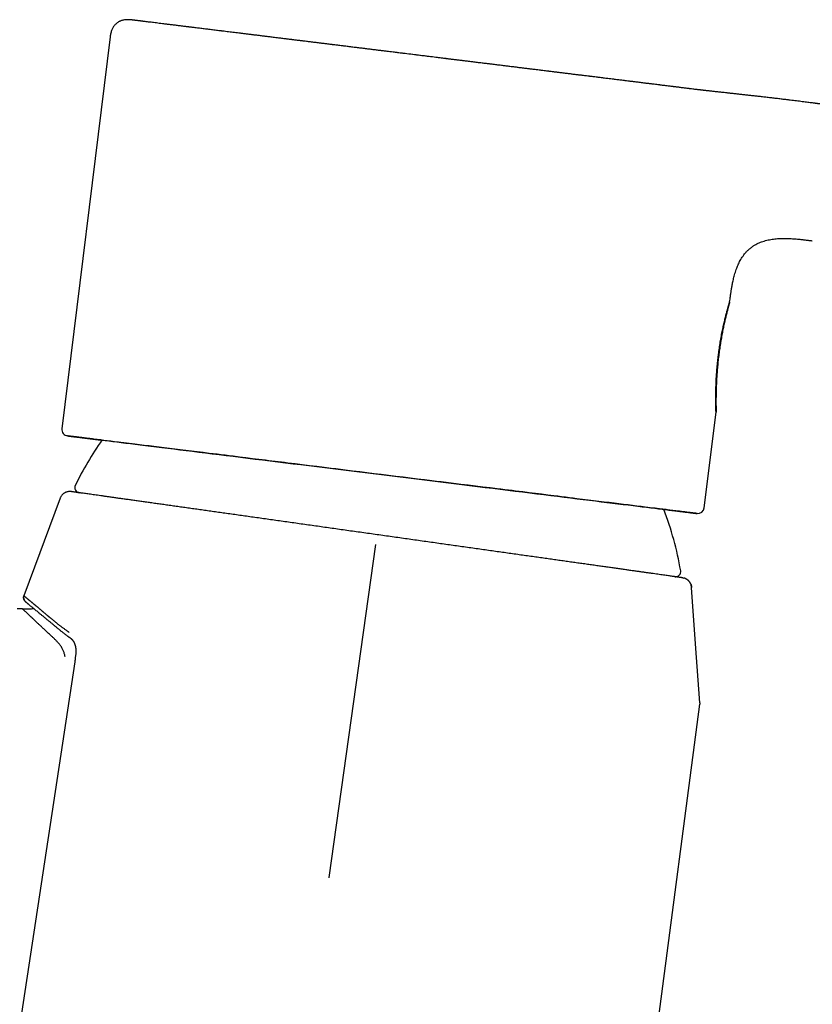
# Model space of a CAD drawing. Header units: millimetres. Extents: x 8 to 762, y 12 to 847.
# Tile 31 of 33: x 570 to 632, y 575 to 651. Entities that reach past the tile are written whole.
import ezdxf

# ---------------------------------------------------------------- set-up
doc = ezdxf.new("R2010")
doc.units = ezdxf.units.MM

msp = doc.modelspace()

# ---------------------------------------------------------------- linework, layer by layer
at = {"color": 7, "linetype": 'Continuous', "lineweight": 30}
for p, q in [((577.28, 649.788), (573.55, 619.517)), ((622.283, 645.755), (622.279, 645.756)), ((622.279, 645.756), (622.279, 645.756)), ((631.49, 634.04), (631.519, 634.037)), ((625.133, 629.291), (625.132, 629.291)), ((623.175, 613.403), (624.084, 620.784)), ((573.405, 614.144), (570.611, 606.606)), ((597.784, 610.577), (594.156, 584.848)), ((621.509, 607.998), (621.591, 607.982)), ((622.196, 607.263), (622.187, 607.264)), ((570.614, 606.604), (570.614, 606.603)), ((608.578, 489.97), (622.831, 598.235)), ((594.16, 584.845), (594.156, 584.815))]:
    msp.add_line(p, q, dxfattribs=at)
at = {"color": 7, "linetype": 'Continuous', "lineweight": 30, "flags": 128}
for points in [[(620.04, 613.284), (620.061, 613.282), (620.197, 613.265), (620.329, 613.249), (620.458, 613.233), (620.583, 613.218), (620.705, 613.203), (620.824, 613.188), (620.939, 613.174), (621.148, 613.148), (621.344, 613.124), (621.526, 613.101), (621.694, 613.081), (621.849, 613.062), (621.942, 613.05), (622.03, 613.04), (622.111, 613.03), (622.187, 613.02), (622.255, 613.012), (622.315, 613.004), (622.397, 612.994), (622.466, 612.986), (622.522, 612.979), (622.565, 612.974), (622.595, 612.97), (622.612, 612.968), (622.617, 612.967), (622.609, 612.969), (622.588, 612.971), (622.554, 612.975), (622.508, 612.981), (622.448, 612.988), (622.403, 612.994), (622.352, 613), (622.295, 613.007), (622.233, 613.015), (622.163, 613.024), (622.085, 613.033), (621.958, 613.049), (621.817, 613.066), (621.663, 613.085), (621.495, 613.106), (621.415, 613.116), (621.333, 613.126), (621.248, 613.137), (621.16, 613.147), (621.07, 613.159), (620.977, 613.17), (620.881, 613.182), (620.671, 613.208), (620.449, 613.235), (620.217, 613.264), (619.973, 613.294), (619.718, 613.325), (619.546, 613.347), (619.368, 613.369), (619.186, 613.391), (618.999, 613.414), (618.807, 613.438), (618.611, 613.462), (618.296, 613.501), (617.97, 613.541), (617.635, 613.582), (617.29, 613.625), (616.934, 613.669), (616.575, 613.713), (616.206, 613.758), (615.828, 613.805), (615.44, 613.853), (615.036, 613.903), (614.623, 613.954), (614.203, 614.005), (613.774, 614.058), (613.337, 614.112), (613.047, 614.148), (612.753, 614.184), (612.455, 614.221), (612.154, 614.258), (611.85, 614.295), (611.542, 614.333), (611.076, 614.391), (610.604, 614.449), (610.127, 614.508), (609.644, 614.567), (609.155, 614.628), (608.878, 614.662), (608.599, 614.696), (608.319, 614.731), (608.037, 614.765), (607.753, 614.8), (607.467, 614.836), (607.179, 614.871), (606.625, 614.939), (606.066, 615.008), (605.504, 615.078), (604.937, 615.147), (604.367, 615.218), (603.992, 615.264), (603.614, 615.31), (603.235, 615.357), (602.855, 615.404), (602.483, 615.45), (602.122, 615.494), (601.568, 615.563), (601.014, 615.631), (600.458, 615.699), (599.901, 615.768), (599.343, 615.837), (598.783, 615.906), (598.223, 615.975), (597.664, 616.044), (597.106, 616.112), (596.55, 616.181), (595.994, 616.249), (595.44, 616.318), (595.078, 616.362), (594.716, 616.407), (594.355, 616.451), (593.994, 616.496), (593.624, 616.541), (593.244, 616.588), (592.677, 616.658), (592.113, 616.728), (591.554, 616.796), (590.999, 616.865), (590.75, 616.895), (590.503, 616.926), (590.256, 616.956), (590.011, 616.987), (589.766, 617.017), (589.521, 617.047), (589.278, 617.077), (588.768, 617.14), (588.264, 617.202), (587.766, 617.263), (587.273, 617.324), (586.786, 617.384), (586.471, 617.423), (586.158, 617.461), (585.847, 617.5), (585.539, 617.538), (585.233, 617.575), (584.93, 617.613), (584.463, 617.67), (584.004, 617.727), (583.554, 617.782), (583.111, 617.837), (582.677, 617.89), (582.259, 617.942), (581.849, 617.992), (581.446, 618.042), (581.052, 618.09), (580.659, 618.139), (580.277, 618.186), (579.905, 618.231), (579.543, 618.276), (579.191, 618.319), (578.966, 618.347), (578.745, 618.374), (578.529, 618.401), (578.317, 618.427), (578.109, 618.453), (577.906, 618.478), (577.611, 618.514), (577.327, 618.549), (577.054, 618.583), (576.792, 618.615), (576.541, 618.646), (576.406, 618.662), (576.273, 618.679), (576.144, 618.695), (576.019, 618.71), (575.897, 618.725), (575.779, 618.74), (575.664, 618.754), (575.454, 618.78), (575.258, 618.804), (575.076, 618.826), (574.908, 618.847), (574.754, 618.866), (574.66, 618.877), (574.573, 618.888), (574.491, 618.898), (574.415, 618.907), (574.347, 618.916), (574.287, 618.923), (574.205, 618.933), (574.137, 618.942), (574.081, 618.948), (574.038, 618.954), (574.007, 618.957), (573.99, 618.959), (573.985, 618.96), (573.985, 618.96)], [(574.304, 618.921), (574.31, 618.92), (574.332, 618.917), (574.371, 618.913), (574.427, 618.906), (574.499, 618.897), (574.587, 618.886), (574.691, 618.873), (574.812, 618.858), (574.949, 618.842), (575.101, 618.823), (575.27, 618.802), (575.454, 618.779), (575.654, 618.755), (575.87, 618.728), (576.101, 618.7), (576.347, 618.67), (576.608, 618.637), (576.884, 618.603), (577.175, 618.568), (577.48, 618.53), (577.8, 618.491), (578.133, 618.45), (578.48, 618.407), (578.841, 618.362), (579.216, 618.316), (579.603, 618.269), (580.003, 618.219), (580.416, 618.169), (580.841, 618.116), (581.278, 618.062), (581.726, 618.007), (582.186, 617.95), (582.657, 617.892), (583.139, 617.833), (583.631, 617.773), (584.133, 617.711), (584.645, 617.648), (585.166, 617.583), (585.697, 617.518), (586.235, 617.452), (586.783, 617.384), (587.338, 617.316), (587.9, 617.247), (588.47, 617.176), (589.046, 617.105), (589.629, 617.034), (590.218, 616.961), (590.812, 616.888), (591.411, 616.814), (592.016, 616.74), (592.624, 616.665), (593.236, 616.589), (593.852, 616.513), (594.471, 616.437), (595.092, 616.361), (595.716, 616.284), (596.341, 616.207), (596.968, 616.129), (597.596, 616.052), (598.224, 615.975), (598.852, 615.897), (599.48, 615.82), (600.107, 615.743), (600.733, 615.665), (601.357, 615.589), (601.979, 615.512), (602.598, 615.436), (603.215, 615.36), (603.828, 615.284), (604.438, 615.209), (605.043, 615.134), (605.643, 615.06), (606.239, 614.987), (606.829, 614.914), (607.413, 614.842), (607.991, 614.771), (608.563, 614.701), (609.127, 614.631), (609.684, 614.562), (610.233, 614.495), (610.774, 614.428), (611.306, 614.362), (611.83, 614.298), (612.344, 614.234), (612.849, 614.172), (613.343, 614.111), (613.828, 614.052), (614.301, 613.993), (614.764, 613.936), (615.215, 613.881), (615.655, 613.826), (616.083, 613.774), (616.499, 613.722), (616.902, 613.673), (617.293, 613.624), (617.67, 613.578), (618.034, 613.533), (618.385, 613.49), (618.722, 613.448), (619.045, 613.408), (619.354, 613.37), (619.648, 613.334), (619.928, 613.299), (620.193, 613.267), (620.442, 613.236), (620.677, 613.207), (620.896, 613.18), (621.1, 613.155), (621.289, 613.132), (621.461, 613.11), (621.618, 613.091), (621.758, 613.074), (621.883, 613.058), (621.991, 613.045), (622.083, 613.033), (622.159, 613.024), (622.219, 613.017), (622.262, 613.011), (622.288, 613.008), (622.299, 613.007), (622.292, 613.007), (622.27, 613.01), (622.231, 613.015), (622.175, 613.022), (622.103, 613.031), (622.015, 613.041), (621.911, 613.054), (621.79, 613.069), (621.654, 613.086), (621.501, 613.105), (621.332, 613.125), (621.148, 613.148), (620.948, 613.173), (620.732, 613.199), (620.502, 613.228), (620.255, 613.258), (620.042, 613.284)], [(576.637, 618.633), (576.41, 618.661), (576.16, 618.692), (575.925, 618.72), (575.706, 618.748), (575.502, 618.773), (575.314, 618.796), (575.141, 618.817), (574.985, 618.837), (574.844, 618.854), (574.719, 618.869), (574.611, 618.883), (574.519, 618.894), (574.443, 618.903), (574.384, 618.911), (574.341, 618.916), (574.314, 618.919), (574.304, 618.921)], [(622.834, 598.335), (622.507, 602.907), (622.196, 607.263)], [(570.486, 605.613), (570.284, 605.613), (570.082, 605.613)], [(574.541, 601.509), (566.157, 546.324), (557.598, 490.059)]]:
    msp.add_lwpolyline(points, dxfattribs=at)
at = {"color": 7, "linetype": 'Continuous', "lineweight": 30}
for centre, radius, start, end in [((574.046, 619.456), 0.5, 172.97528, 262.97529), ((596.908, 604.347), 24.8, 144.8264, 154.1974), ((574.941, 614.967), 0.4, 154.1974, 261.97529), ((596.908, 604.347), 24.8, 9.75318, 21.12419), ((622.678, 613.464), 0.5, 262.97528, 352.97528), ((620.956, 608.48), 0.4, 261.97529, 9.75318)]:
    msp.add_arc(centre, radius, start, end, dxfattribs=at)
for points, knots in [([(579.265, 651.055), (579.245, 651.058), (579.196, 651.064), (579.131, 651.072), (579.07, 651.079), (579.02, 651.085), (578.99, 651.089), (578.973, 651.091), (578.963, 651.092), (578.955, 651.093), (578.947, 651.094), (578.938, 651.095), (578.93, 651.097), (578.921, 651.098), (578.911, 651.099), (578.902, 651.1), (578.892, 651.101), (578.885, 651.101), (578.878, 651.102), (578.874, 651.103), (578.866, 651.103), (578.853, 651.104), (578.836, 651.106), (578.815, 651.108), (578.791, 651.109), (578.763, 651.111), (578.727, 651.112), (578.653, 651.115), (578.552, 651.113), (578.428, 651.102), (578.314, 651.085), (578.203, 651.059), (578.107, 651.028), (578.027, 650.996), (577.956, 650.962), (577.889, 650.924), (577.823, 650.88), (577.761, 650.832), (577.696, 650.774), (577.632, 650.707), (577.569, 650.628), (577.509, 650.539), (577.453, 650.439), (577.403, 650.328), (577.359, 650.207), (577.322, 650.076), (577.292, 649.936), (577.278, 649.839), (577.271, 649.79)], [0, 0, 0, 0, 0.060327, 0.143395, 0.225864, 0.307736, 0.389014, 0.415976, 0.442872, 0.468859, 0.493013, 0.515335, 0.53583, 0.554501, 0.571353, 0.586395, 0.596493, 0.605584, 0.609755, 0.613671, 0.617294, 0.620784, 0.624362, 0.628231, 0.631858, 0.636455, 0.642268, 0.64923, 0.672598, 0.691168, 0.709902, 0.728373, 0.746581, 0.75858, 0.770652, 0.784401, 0.796054, 0.808852, 0.8228, 0.837895, 0.854137, 0.871529, 0.890067, 0.909756, 0.930593, 0.952579, 0.975715, 1, 1, 1, 1]), ([(579.645, 651.009), (579.632, 651.01), (579.576, 651.017), (579.488, 651.028), (579.382, 651.041), (579.308, 651.05), (579.273, 651.054), (579.265, 651.055)], [0, 0, 0, 0, 0.087753, 0.363419, 0.642338, 0.922412, 1, 1, 1, 1]), ([(579.796, 650.99), (579.773, 650.993), (579.72, 650.999), (579.673, 651.005), (579.645, 651.009)], [0, 0, 0, 0, 0.414643, 1, 1, 1, 1]), ([(579.944, 650.972), (579.917, 650.975), (579.865, 650.982), (579.818, 650.987), (579.796, 650.99)], [0, 0, 0, 0, 0.518486, 1, 1, 1, 1]), ([(583.048, 650.59), (583.021, 650.593), (582.877, 650.611), (582.631, 650.641), (582.31, 650.681), (582.003, 650.719), (581.71, 650.755), (581.438, 650.788), (581.187, 650.819), (580.956, 650.847), (580.737, 650.874), (580.53, 650.9), (580.335, 650.924), (580.147, 650.947), (580.018, 650.963), (579.955, 650.971), (579.948, 650.972)], [0, 0, 0, 0, 0.019901, 0.104003, 0.188248, 0.272692, 0.357394, 0.44179, 0.518941, 0.596067, 0.673209, 0.750411, 0.827717, 0.905168, 0.989691, 1, 1, 1, 1]), ([(583.257, 650.564), (583.231, 650.567), (583.158, 650.576), (583.089, 650.585), (583.045, 650.59)], [0, 0, 0, 0, 0.364279, 1, 1, 1, 1]), ([(583.386, 650.548), (583.361, 650.551), (583.318, 650.557), (583.278, 650.562), (583.261, 650.564)], [0, 0, 0, 0, 0.5788842, 1, 1, 1, 1]), ([(583.604, 650.521), (583.569, 650.526), (583.493, 650.535), (583.421, 650.544), (583.382, 650.549)], [0, 0, 0, 0, 0.459854, 1, 1, 1, 1]), ([(585.89, 650.24), (585.884, 650.241), (585.744, 650.258), (585.479, 650.29), (585.095, 650.338), (584.723, 650.384), (584.361, 650.428), (584.011, 650.471), (583.759, 650.502), (583.629, 650.518), (583.607, 650.521)], [0, 0, 0, 0, 0.006544, 0.167703, 0.328428, 0.488811, 0.648947, 0.80893, 0.968855, 1, 1, 1, 1]), ([(586.308, 650.188), (586.23, 650.198), (586.088, 650.215), (585.949, 650.233), (585.887, 650.24)], [0, 0, 0, 0, 0.550497, 1, 1, 1, 1]), ([(621.717, 645.825), (621.717, 645.825), (621.62, 645.837), (621.419, 645.862), (621.111, 645.9), (620.792, 645.939), (620.462, 645.98), (620.123, 646.022), (619.769, 646.065), (619.402, 646.11), (619.019, 646.158), (618.627, 646.206), (618.224, 646.256), (617.813, 646.306), (617.379, 646.36), (616.923, 646.416), (616.445, 646.475), (615.958, 646.535), (615.462, 646.596), (614.958, 646.658), (614.443, 646.722), (613.934, 646.784), (613.432, 646.846), (612.94, 646.907), (612.442, 646.968), (611.939, 647.03), (611.431, 647.093), (610.926, 647.155), (610.423, 647.217), (609.924, 647.279), (609.421, 647.341), (608.913, 647.403), (608.401, 647.466), (607.885, 647.53), (607.366, 647.594), (606.836, 647.659), (606.297, 647.726), (605.748, 647.793), (605.197, 647.861), (604.643, 647.929), (604.088, 647.998), (603.514, 648.069), (602.923, 648.141), (602.314, 648.216), (601.707, 648.291), (601.1, 648.366), (600.495, 648.441), (599.889, 648.515), (599.3, 648.588), (598.73, 648.658), (598.179, 648.726), (597.632, 648.793), (597.089, 648.86), (596.549, 648.927), (595.996, 648.995), (595.431, 649.065), (594.854, 649.136), (594.282, 649.206), (593.714, 649.276), (593.151, 649.345), (592.594, 649.414), (592.059, 649.48), (591.547, 649.543), (591.056, 649.603), (590.572, 649.663), (590.094, 649.722), (589.622, 649.78), (589.143, 649.839), (588.658, 649.899), (588.168, 649.959), (587.689, 650.018), (587.22, 650.076), (586.76, 650.133), (586.463, 650.169), (586.314, 650.188)], [0, 0, 0, 0, 0.000075, 0.013147, 0.026238, 0.039355, 0.052506, 0.065697, 0.078806, 0.092513, 0.106218, 0.11993, 0.133656, 0.147404, 0.161182, 0.176199, 0.191186, 0.206155, 0.221115, 0.236077, 0.251049, 0.266103, 0.279886, 0.293634, 0.307354, 0.321056, 0.334747, 0.348434, 0.361497, 0.374562, 0.387637, 0.400729, 0.413844, 0.426989, 0.440173, 0.453288, 0.467002, 0.480712, 0.494424, 0.508148, 0.521891, 0.535659, 0.550684, 0.565677, 0.580647, 0.595604, 0.610559, 0.625521, 0.640577, 0.654364, 0.668113, 0.681834, 0.695533, 0.70922, 0.722901, 0.737833, 0.752768, 0.767719, 0.782695, 0.797706, 0.812763, 0.827766, 0.841481, 0.855191, 0.868905, 0.882629, 0.896371, 0.91014, 0.925165, 0.940158, 0.955128, 0.970085, 0.985039, 1, 1, 1, 1]), ([(621.72, 645.825), (621.691, 645.828), (621.59, 645.841), (621.416, 645.862), (621.198, 645.889), (620.982, 645.916), (620.759, 645.943), (620.532, 645.971), (620.3, 646), (620.072, 646.028), (619.847, 646.055), (619.626, 646.083), (619.411, 646.109), (619.2, 646.135), (618.994, 646.161), (618.795, 646.185), (618.602, 646.209), (618.417, 646.232), (618.24, 646.254), (618.07, 646.275), (617.872, 646.299), (617.646, 646.327), (617.39, 646.358), (617.139, 646.389), (616.892, 646.42), (616.65, 646.449), (616.414, 646.479), (616.176, 646.508), (615.937, 646.537), (615.697, 646.567), (615.466, 646.595), (615.242, 646.623), (615.026, 646.65), (614.816, 646.675), (614.609, 646.701), (614.4, 646.727), (614.183, 646.753), (613.957, 646.781), (613.722, 646.81), (613.468, 646.842), (613.195, 646.875), (612.902, 646.911), (612.597, 646.949), (612.28, 646.988), (611.951, 647.029), (611.609, 647.071), (611.254, 647.115), (610.887, 647.16), (610.506, 647.207), (610.142, 647.252), (609.795, 647.294), (609.469, 647.335), (609.135, 647.376), (608.795, 647.418), (608.438, 647.462), (608.069, 647.507), (607.69, 647.554), (607.319, 647.6), (606.956, 647.644), (606.603, 647.688), (606.258, 647.73), (605.912, 647.773), (605.565, 647.816), (605.218, 647.858), (604.883, 647.9), (604.559, 647.94), (604.247, 647.978), (603.947, 648.015), (603.659, 648.05), (603.38, 648.085), (603.108, 648.118), (602.752, 648.162), (602.308, 648.217), (601.763, 648.284), (601.204, 648.352), (600.632, 648.423), (600.187, 648.477), (599.866, 648.517), (599.666, 648.541), (599.458, 648.567), (599.24, 648.594), (599.013, 648.622), (598.777, 648.651), (598.516, 648.683), (598.231, 648.718), (597.92, 648.756), (597.597, 648.796), (597.262, 648.838), (596.915, 648.88), (596.564, 648.924), (596.209, 648.968), (595.851, 649.012), (595.483, 649.057), (595.106, 649.104), (594.733, 649.15), (594.364, 649.195), (594, 649.24), (593.633, 649.285), (593.272, 649.33), (592.924, 649.373), (592.592, 649.414), (592.276, 649.453), (591.972, 649.49), (591.68, 649.526), (591.399, 649.561), (591.129, 649.594), (590.872, 649.626), (590.628, 649.656), (590.396, 649.685), (590.177, 649.712), (589.978, 649.736), (589.798, 649.758), (589.635, 649.778), (589.481, 649.797), (589.332, 649.816), (589.184, 649.834), (589.033, 649.853), (588.879, 649.872), (588.689, 649.895), (588.464, 649.923), (588.202, 649.955), (587.932, 649.988), (587.663, 650.021), (587.434, 650.05), (587.298, 650.066), (587.249, 650.073)], [0, 0, 0, 0, 0.004129, 0.013944, 0.023507, 0.032818, 0.041877, 0.051552, 0.060923, 0.06999, 0.078753, 0.087213, 0.095369, 0.103221, 0.11077, 0.118016, 0.124958, 0.13148, 0.13771, 0.143647, 0.149291, 0.158185, 0.166817, 0.175194, 0.183315, 0.191179, 0.198788, 0.206139, 0.21393, 0.221409, 0.228578, 0.235436, 0.241983, 0.248329, 0.25439, 0.260571, 0.266986, 0.273634, 0.280515, 0.287629, 0.295725, 0.304103, 0.312763, 0.321706, 0.330932, 0.340442, 0.350234, 0.360311, 0.370669, 0.381308, 0.389864, 0.398593, 0.407496, 0.416566, 0.425571, 0.435749, 0.44567, 0.455334, 0.464742, 0.473892, 0.482786, 0.491423, 0.500628, 0.509522, 0.518106, 0.526379, 0.534343, 0.541996, 0.549338, 0.55637, 0.563232, 0.570093, 0.58357, 0.597048, 0.611601, 0.626155, 0.640708, 0.645613, 0.650682, 0.656, 0.661568, 0.667385, 0.673452, 0.679767, 0.687451, 0.695473, 0.703836, 0.712537, 0.721578, 0.730959, 0.740116, 0.749574, 0.759332, 0.769388, 0.779742, 0.789393, 0.799289, 0.809426, 0.81946, 0.829172, 0.838396, 0.847309, 0.855911, 0.864203, 0.872344, 0.880163, 0.887659, 0.894832, 0.901683, 0.908211, 0.914417, 0.919583, 0.924502, 0.929175, 0.933639, 0.938174, 0.942838, 0.947633, 0.952557, 0.960556, 0.968876, 0.977517, 0.986478, 0.995058, 1, 1, 1, 1]), ([(622.003, 645.79), (621.952, 645.796), (621.86, 645.807), (621.764, 645.819), (621.72, 645.825)], [0, 0, 0, 0, 0.550999, 1, 1, 1, 1]), ([(622.283, 645.755), (622.212, 645.764), (622.12, 645.775), (622.024, 645.787), (622.003, 645.79)], [0, 0, 0, 0, 0.777148, 1, 1, 1, 1]), ([(622.713, 645.702), (622.686, 645.706), (622.542, 645.723), (622.397, 645.741), (622.279, 645.756)], [0, 0, 0, 0, 0.188012, 1, 1, 1, 1]), ([(636.456, 644.012), (636.385, 644.021), (636.209, 644.043), (635.932, 644.079), (635.628, 644.119), (635.336, 644.158), (635.057, 644.196), (634.792, 644.233), (634.539, 644.268), (634.298, 644.301), (634.055, 644.336), (633.812, 644.37), (633.57, 644.404), (633.343, 644.436), (633.133, 644.465), (632.939, 644.492), (632.762, 644.517), (632.603, 644.539), (632.461, 644.558), (632.333, 644.575), (632.219, 644.59), (632.119, 644.604), (632.032, 644.615), (631.959, 644.625), (631.901, 644.632), (631.857, 644.638), (631.826, 644.642), (631.806, 644.645), (631.792, 644.647), (631.777, 644.649), (631.754, 644.652), (631.72, 644.656), (631.642, 644.666), (631.518, 644.682), (631.346, 644.704), (631.159, 644.728), (630.959, 644.753), (630.744, 644.78), (630.52, 644.808), (630.289, 644.837), (630.051, 644.866), (629.802, 644.897), (629.543, 644.929), (629.25, 644.964), (628.921, 645.004), (628.562, 645.047), (628.205, 645.089), (627.855, 645.13), (627.514, 645.169), (627.181, 645.207), (626.857, 645.243), (626.54, 645.279), (626.232, 645.313), (625.93, 645.346), (625.635, 645.378), (625.347, 645.409), (625.07, 645.439), (624.83, 645.465), (624.627, 645.487), (624.457, 645.506), (624.292, 645.524), (624.132, 645.541), (623.976, 645.558), (623.825, 645.575), (623.68, 645.591), (623.548, 645.606), (623.434, 645.619), (623.334, 645.63), (623.244, 645.64), (623.163, 645.65), (623.09, 645.658), (623.033, 645.665), (622.989, 645.67), (622.954, 645.674), (622.92, 645.678), (622.886, 645.682), (622.854, 645.686), (622.825, 645.689), (622.798, 645.692), (622.774, 645.695), (622.754, 645.697), (622.736, 645.7), (622.721, 645.701), (622.708, 645.703), (622.695, 645.705), (622.683, 645.706), (622.673, 645.707), (622.666, 645.708), (622.663, 645.708), (622.66, 645.709), (622.659, 645.709)], [0, 0, 0, 0, 0.013419, 0.033352, 0.052564, 0.071045, 0.088788, 0.105491, 0.121474, 0.136733, 0.15127, 0.167634, 0.182977, 0.197303, 0.210618, 0.222929, 0.234244, 0.244122, 0.253107, 0.261206, 0.268425, 0.274771, 0.28025, 0.284868, 0.28863, 0.291236, 0.293183, 0.294475, 0.295116, 0.295833, 0.297316, 0.299559, 0.302155, 0.312156, 0.32306, 0.334845, 0.347525, 0.361101, 0.375537, 0.389904, 0.404971, 0.420703, 0.437059, 0.453995, 0.476357, 0.49932, 0.521947, 0.544052, 0.565594, 0.58658, 0.607033, 0.626982, 0.646456, 0.665487, 0.684106, 0.702344, 0.71993, 0.736719, 0.747839, 0.758644, 0.769157, 0.779398, 0.789391, 0.799154, 0.808702, 0.81775, 0.825025, 0.831862, 0.838304, 0.844394, 0.850181, 0.855719, 0.859302, 0.862848, 0.866746, 0.872093, 0.878223, 0.885176, 0.892976, 0.901641, 0.909974, 0.918991, 0.92869, 0.938377, 0.94758, 0.958894, 0.96937, 0.979007, 0.990907, 1, 1, 1, 1]), ([(625.329, 630.609), (625.33, 630.614), (625.34, 630.672), (625.363, 630.786), (625.399, 630.954), (625.44, 631.131), (625.487, 631.316), (625.542, 631.509), (625.605, 631.709), (625.673, 631.901), (625.745, 632.083), (625.82, 632.255), (625.906, 632.429), (626.002, 632.604), (626.109, 632.775), (626.225, 632.94), (626.352, 633.098), (626.464, 633.219), (626.553, 633.306), (626.614, 633.364), (626.677, 633.42), (626.743, 633.474), (626.811, 633.527), (626.915, 633.603), (627.056, 633.695), (627.237, 633.796), (627.42, 633.882), (627.604, 633.955), (627.799, 634.02), (628.003, 634.076), (628.217, 634.122), (628.425, 634.157), (628.629, 634.182), (628.826, 634.2), (629.016, 634.211), (629.222, 634.217), (629.44, 634.217), (629.669, 634.212), (629.885, 634.202), (630.089, 634.189), (630.28, 634.174), (630.458, 634.158), (630.623, 634.141), (630.775, 634.125), (630.913, 634.11), (631.038, 634.095), (631.151, 634.082), (631.25, 634.07), (631.336, 634.059), (631.408, 634.051), (631.468, 634.043), (631.504, 634.039), (631.519, 634.037)], [0, 0, 0, 0, 0.00167, 0.021537, 0.042539, 0.064675, 0.087944, 0.112351, 0.137896, 0.16457, 0.186724, 0.20961, 0.233231, 0.257571, 0.282625, 0.306663, 0.331349, 0.356667, 0.366785, 0.376998, 0.387306, 0.397709, 0.40821, 0.418809, 0.444609, 0.469847, 0.49451, 0.518581, 0.542069, 0.569504, 0.596117, 0.621886, 0.646817, 0.67092, 0.694193, 0.71663, 0.746116, 0.77403, 0.80037, 0.825133, 0.848546, 0.870352, 0.890551, 0.909143, 0.926126, 0.941502, 0.955271, 0.967432, 0.977985, 0.986931, 0.994269, 1, 1, 1, 1]), ([(625.132, 629.291), (625.142, 629.37), (625.164, 629.539), (625.199, 629.8), (625.238, 630.074), (625.281, 630.344), (625.313, 630.522), (625.329, 630.609)], [0, 0, 0, 0, 0.179313, 0.388097, 0.596022, 0.803089, 1, 1, 1, 1]), ([(624.084, 620.784), (624.084, 620.784), (624.084, 620.781), (624.083, 620.787), (624.082, 620.806), (624.08, 620.837), (624.078, 620.881), (624.076, 620.938), (624.074, 621.007), (624.071, 621.087), (624.069, 621.176), (624.067, 621.278), (624.064, 621.39), (624.063, 621.514), (624.061, 621.648), (624.061, 621.792), (624.061, 621.946), (624.062, 622.109), (624.064, 622.282), (624.068, 622.464), (624.072, 622.657), (624.079, 622.859), (624.087, 623.07), (624.098, 623.29), (624.11, 623.516), (624.125, 623.75), (624.143, 623.988), (624.163, 624.23), (624.185, 624.476), (624.21, 624.725), (624.238, 624.978), (624.269, 625.234), (624.302, 625.486), (624.337, 625.731), (624.373, 625.971), (624.411, 626.209), (624.451, 626.447), (624.494, 626.682), (624.536, 626.907), (624.579, 627.12), (624.621, 627.321), (624.664, 627.518), (624.707, 627.709), (624.75, 627.893), (624.791, 628.064), (624.831, 628.224), (624.869, 628.371), (624.906, 628.51), (624.941, 628.639), (624.974, 628.759), (625.004, 628.867), (625.032, 628.963), (625.047, 629.017), (625.055, 629.044)], [0, 0, 0, 0, 0.0067839, 0.0250708, 0.0433727, 0.0616598, 0.0805004, 0.099357, 0.1181983, 0.136478, 0.1547714, 0.1730518, 0.1918234, 0.2106089, 0.2293813, 0.2484233, 0.2674788, 0.2865215, 0.3060452, 0.3255825, 0.3451067, 0.3655105, 0.3859292, 0.4063333, 0.427292, 0.4482666, 0.4692252, 0.490274, 0.5113392, 0.5323876, 0.5540725, 0.5757759, 0.5974602, 0.618064, 0.6386845, 0.6592878, 0.6805412, 0.7018137, 0.7230667, 0.7428433, 0.7626357, 0.7824121, 0.8027923, 0.8231901, 0.8435701, 0.8628763, 0.8821974, 0.9015035, 0.9213758, 0.9412645, 0.9611368, 0.9805379, 1, 1, 1, 1]), ([(625.064, 629.04), (625.056, 629.013), (625.042, 628.96), (625.016, 628.865), (624.987, 628.759), (624.956, 628.641), (624.922, 628.511), (624.886, 628.371), (624.85, 628.223), (624.812, 628.067), (624.772, 627.901), (624.732, 627.724), (624.691, 627.538), (624.65, 627.346), (624.609, 627.149), (624.569, 626.947), (624.53, 626.739), (624.491, 626.523), (624.452, 626.301), (624.416, 626.076), (624.381, 625.85), (624.348, 625.622), (624.316, 625.39), (624.286, 625.156), (624.258, 624.919), (624.232, 624.682), (624.209, 624.446), (624.187, 624.21), (624.168, 623.976), (624.15, 623.742), (624.135, 623.511), (624.121, 623.284), (624.11, 623.061), (624.101, 622.845), (624.093, 622.633), (624.087, 622.427), (624.083, 622.228), (624.08, 622.041), (624.078, 621.865), (624.077, 621.702), (624.077, 621.549), (624.078, 621.406), (624.079, 621.275), (624.08, 621.162), (624.081, 621.065), (624.082, 620.984), (624.083, 620.915), (624.084, 620.86), (624.085, 620.819), (624.085, 620.795), (624.084, 620.788), (624.084, 620.786)], [0, 0, 0, 0, 0.019624, 0.039263, 0.058887, 0.07908, 0.099291, 0.119484, 0.139108, 0.158748, 0.178372, 0.198566, 0.218776, 0.23897, 0.258607, 0.278258, 0.297896, 0.318088, 0.338295, 0.358487, 0.378417, 0.398361, 0.418291, 0.438762, 0.459248, 0.47972, 0.500347, 0.52099, 0.541618, 0.562804, 0.584005, 0.605191, 0.626555, 0.647936, 0.6693, 0.691286, 0.713291, 0.735277, 0.756557, 0.777855, 0.799134, 0.821111, 0.843109, 0.865085, 0.885082, 0.905095, 0.925091, 0.945763, 0.966455, 0.987126, 1, 1, 1, 1]), ([(625.056, 629.043), (625.061, 629.06), (625.071, 629.093), (625.084, 629.137), (625.095, 629.175), (625.106, 629.208), (625.114, 629.236), (625.121, 629.259), (625.127, 629.275), (625.131, 629.288), (625.132, 629.29), (625.133, 629.291)], [0, 0, 0, 0, 0.104484, 0.208968, 0.314036, 0.419103, 0.52599, 0.632876, 0.740386, 0.847896, 1, 1, 1, 1]), ([(625.132, 629.288), (625.131, 629.284), (625.13, 629.278), (625.125, 629.258), (625.117, 629.231), (625.107, 629.196), (625.095, 629.152), (625.081, 629.101), (625.07, 629.06), (625.064, 629.04)], [0, 0, 0, 0, 0.139611, 0.280308, 0.421006, 0.565155, 0.709303, 0.854652, 1, 1, 1, 1]), ([(573.985, 618.96), (573.987, 618.96), (573.991, 618.959), (574.012, 618.957), (574.046, 618.952), (574.092, 618.947), (574.145, 618.94), (574.199, 618.934), (574.25, 618.927), (574.307, 618.92), (574.369, 618.912), (574.439, 618.904), (574.529, 618.893), (574.642, 618.879), (574.783, 618.861), (574.937, 618.842), (575.074, 618.825), (575.186, 618.812), (575.269, 618.801), (575.354, 618.791), (575.442, 618.78), (575.532, 618.769), (575.625, 618.757), (575.756, 618.741), (575.93, 618.72), (576.151, 618.693), (576.384, 618.664), (576.547, 618.644), (576.635, 618.633), (576.637, 618.633)], [0, 0, 0, 0, 0.049106, 0.098137, 0.147118, 0.196074, 0.245033, 0.277103, 0.309192, 0.341307, 0.373456, 0.406528, 0.440609, 0.491659, 0.542652, 0.593615, 0.644579, 0.667469, 0.690367, 0.713277, 0.736201, 0.759141, 0.782101, 0.805082, 0.853521, 0.901877, 0.950174, 0.998436, 1, 1, 1, 1]), ([(574.27, 614.658), (574.254, 614.66), (574.224, 614.664), (574.185, 614.666), (574.155, 614.666), (574.13, 614.666), (574.105, 614.665), (574.08, 614.663), (574.03, 614.657), (573.957, 614.643), (573.88, 614.618), (573.817, 614.592), (573.764, 614.565), (573.704, 614.528), (573.639, 614.479), (573.572, 614.416), (573.514, 614.347), (573.468, 614.277), (573.432, 614.211), (573.413, 614.163), (573.403, 614.138)], [0, 0, 0, 0, 0.046763, 0.082638, 0.107408, 0.12899, 0.151622, 0.175315, 0.200079, 0.289249, 0.37761, 0.422185, 0.475572, 0.539696, 0.614279, 0.698752, 0.792166, 0.858776, 0.928247, 1, 1, 1, 1]), ([(597.89, 611.328), (597.695, 611.355), (597.306, 611.41), (596.723, 611.492), (596.141, 611.574), (595.562, 611.656), (594.987, 611.737), (594.418, 611.817), (593.855, 611.897), (593.293, 611.976), (592.73, 612.055), (592.168, 612.135), (591.606, 612.214), (591.048, 612.292), (590.494, 612.37), (589.945, 612.448), (589.4, 612.525), (588.861, 612.601), (588.327, 612.676), (587.799, 612.75), (587.279, 612.824), (586.765, 612.896), (586.261, 612.967), (585.766, 613.037), (585.281, 613.106), (584.802, 613.173), (584.328, 613.24), (583.859, 613.306), (583.395, 613.371), (582.94, 613.436), (582.493, 613.499), (582.055, 613.56), (581.626, 613.621), (581.206, 613.68), (580.797, 613.738), (580.399, 613.794), (580.012, 613.848), (579.636, 613.901), (579.274, 613.952), (578.924, 614.002), (578.588, 614.049), (578.263, 614.095), (577.948, 614.139), (577.642, 614.182), (577.348, 614.224), (577.066, 614.264), (576.796, 614.302), (576.54, 614.338), (576.296, 614.372), (576.065, 614.405), (575.848, 614.435), (575.645, 614.464), (575.456, 614.491), (575.28, 614.515), (575.119, 614.538), (574.972, 614.559), (574.84, 614.577), (574.721, 614.594), (574.615, 614.609), (574.522, 614.622), (574.443, 614.633), (574.379, 614.643), (574.328, 614.65), (574.293, 614.655), (574.271, 614.658), (574.268, 614.658), (574.267, 614.658)], [0, 0, 0, 0, 0.015793, 0.031546, 0.04727, 0.062973, 0.078665, 0.094075, 0.109493, 0.124928, 0.140351, 0.156057, 0.171741, 0.187412, 0.20308, 0.218756, 0.234448, 0.250166, 0.26585, 0.281505, 0.297141, 0.312768, 0.328395, 0.343751, 0.359126, 0.374527, 0.389946, 0.405664, 0.421376, 0.437091, 0.452819, 0.468569, 0.48435, 0.500172, 0.51596, 0.531709, 0.547429, 0.563129, 0.578818, 0.594227, 0.609643, 0.625076, 0.640492, 0.65619, 0.671867, 0.687531, 0.703192, 0.718859, 0.734543, 0.750253, 0.76589, 0.78152, 0.797153, 0.812797, 0.828464, 0.843883, 0.859341, 0.874849, 0.890289, 0.906003, 0.921688, 0.937352, 0.953005, 0.968659, 0.984321, 1, 1, 1, 1]), ([(621.509, 607.998), (621.508, 607.998), (621.505, 607.999), (621.483, 608.002), (621.447, 608.007), (621.396, 608.014), (621.331, 608.023), (621.253, 608.034), (621.161, 608.047), (621.055, 608.062), (620.935, 608.079), (620.8, 608.098), (620.651, 608.119), (620.489, 608.142), (620.312, 608.167), (620.122, 608.194), (619.919, 608.222), (619.702, 608.253), (619.472, 608.285), (619.23, 608.319), (618.973, 608.355), (618.704, 608.393), (618.424, 608.433), (618.132, 608.474), (617.829, 608.517), (617.514, 608.561), (617.185, 608.608), (616.845, 608.656), (616.491, 608.706), (616.126, 608.757), (615.751, 608.81), (615.366, 608.864), (614.97, 608.92), (614.564, 608.977), (614.148, 609.036), (613.723, 609.096), (613.288, 609.157), (612.845, 609.22), (612.395, 609.283), (611.938, 609.347), (611.476, 609.413), (611.004, 609.479), (610.521, 609.547), (610.027, 609.617), (609.524, 609.688), (609.014, 609.76), (608.499, 609.832), (607.977, 609.906), (607.449, 609.98), (606.915, 610.055), (606.376, 610.131), (605.833, 610.208), (605.285, 610.285), (604.733, 610.363), (604.18, 610.441), (603.627, 610.519), (603.072, 610.597), (602.514, 610.676), (601.949, 610.756), (601.378, 610.836), (600.801, 610.917), (600.223, 610.999), (599.642, 611.081), (599.06, 611.163), (598.475, 611.245), (598.085, 611.3), (597.89, 611.328)], [0, 0, 0, 0, 0.015631, 0.031257, 0.046886, 0.06253, 0.078197, 0.093618, 0.109079, 0.124591, 0.140112, 0.155892, 0.171621, 0.187311, 0.20297, 0.218609, 0.234238, 0.249866, 0.265442, 0.281023, 0.296621, 0.312243, 0.3279, 0.343321, 0.358793, 0.374325, 0.389822, 0.405588, 0.421318, 0.43702, 0.452705, 0.468381, 0.484059, 0.499747, 0.515409, 0.531053, 0.546689, 0.562325, 0.577971, 0.593357, 0.60877, 0.624219, 0.639735, 0.655522, 0.67127, 0.686989, 0.702689, 0.718379, 0.734069, 0.749768, 0.76546, 0.781126, 0.796773, 0.812413, 0.828053, 0.843426, 0.858818, 0.874239, 0.889671, 0.905402, 0.921127, 0.936856, 0.952598, 0.968363, 0.984161, 1, 1, 1, 1]), ([(622.191, 607.263), (622.188, 607.292), (622.182, 607.349), (622.163, 607.429), (622.138, 607.502), (622.109, 607.566), (622.078, 607.621), (622.047, 607.668), (622.018, 607.707), (621.979, 607.753), (621.925, 607.807), (621.864, 607.855), (621.812, 607.889), (621.775, 607.91), (621.744, 607.925), (621.72, 607.937), (621.703, 607.944), (621.689, 607.95), (621.677, 607.955), (621.664, 607.959), (621.65, 607.964), (621.635, 607.969), (621.619, 607.974), (621.602, 607.979), (621.584, 607.984), (621.571, 607.987), (621.563, 607.988), (621.562, 607.989)], [0, 0, 0, 0, 0.064242, 0.124936, 0.181365, 0.232951, 0.279257, 0.31997, 0.354888, 0.387096, 0.453457, 0.522069, 0.557072, 0.589132, 0.614772, 0.634108, 0.647247, 0.656591, 0.667498, 0.681336, 0.705401, 0.736508, 0.774967, 0.831032, 0.898039, 0.976051, 1, 1, 1, 1]), ([(621.72, 607.937), (621.733, 607.931), (621.775, 607.913), (621.841, 607.874), (621.916, 607.818), (621.984, 607.753), (622.044, 607.681), (622.095, 607.602), (622.135, 607.519), (622.166, 607.434), (622.187, 607.349), (622.193, 607.291), (622.196, 607.263)], [0, 0, 0, 0, 0.049906, 0.156316, 0.26419, 0.37281, 0.48143, 0.589304, 0.695715, 0.800005, 0.901595, 1, 1, 1, 1]), ([(570.655, 606.244), (570.651, 606.25), (570.637, 606.269), (570.62, 606.304), (570.603, 606.348), (570.592, 606.394), (570.586, 606.439), (570.586, 606.484), (570.59, 606.527), (570.598, 606.568), (570.607, 606.594), (570.611, 606.606)], [0, 0, 0, 0, 0.0565794, 0.1828655, 0.308256, 0.4318937, 0.5529922, 0.6708631, 0.7849333, 0.894754, 1, 1, 1, 1]), ([(570.615, 606.605), (570.609, 606.588), (570.598, 606.554), (570.59, 606.502), (570.588, 606.453), (570.592, 606.408), (570.6, 606.367), (570.611, 606.332), (570.622, 606.303), (570.634, 606.278), (570.645, 606.259), (570.655, 606.244), (570.665, 606.23), (570.67, 606.222), (570.677, 606.214), (570.689, 606.2), (570.705, 606.182), (570.723, 606.165), (570.737, 606.152), (570.746, 606.144), (570.755, 606.137), (570.765, 606.128), (570.779, 606.116), (570.798, 606.099), (570.823, 606.078), (570.851, 606.055), (570.881, 606.03), (570.915, 606.001), (570.953, 605.97), (570.994, 605.936), (571.044, 605.894), (571.104, 605.844), (571.176, 605.785), (571.255, 605.719), (571.343, 605.647), (571.438, 605.568), (571.541, 605.483), (571.663, 605.382), (571.806, 605.263), (571.975, 605.124), (572.155, 604.976), (572.334, 604.829), (572.506, 604.687), (572.67, 604.553), (572.838, 604.416), (572.98, 604.298), (573.095, 604.202), (573.182, 604.131), (573.269, 604.059), (573.357, 603.987), (573.446, 603.915), (573.536, 603.844), (573.626, 603.773), (573.71, 603.708), (573.786, 603.649), (573.856, 603.597), (573.921, 603.548), (573.973, 603.509), (574.013, 603.48), (574.043, 603.458), (574.074, 603.436), (574.11, 603.41), (574.153, 603.379), (574.184, 603.357), (574.201, 603.345)], [0, 0, 0, 0, 0.003853, 0.007571, 0.011087, 0.014343, 0.017293, 0.019902, 0.02215, 0.024074, 0.025767, 0.02729, 0.028725, 0.031163, 0.033694, 0.036279, 0.046101, 0.05672, 0.06818, 0.080495, 0.092985, 0.105311, 0.117475, 0.139353, 0.160688, 0.181479, 0.203156, 0.22451, 0.246206, 0.268269, 0.290701, 0.31985, 0.349603, 0.379964, 0.410936, 0.442365, 0.473888, 0.50549, 0.547583, 0.589737, 0.631977, 0.674333, 0.70769, 0.740679, 0.773076, 0.80482, 0.820471, 0.835985, 0.851368, 0.866624, 0.881758, 0.896772, 0.911638, 0.925763, 0.937383, 0.948242, 0.958336, 0.967661, 0.972239, 0.976604, 0.980924, 0.986182, 0.99254, 1, 1, 1, 1]), ([(574.118, 603.778), (574.1, 603.791), (574.061, 603.818), (574.001, 603.861), (573.933, 603.908), (573.86, 603.961), (573.781, 604.018), (573.696, 604.08), (573.616, 604.139), (573.542, 604.195), (573.475, 604.245), (573.406, 604.298), (573.337, 604.351), (573.27, 604.403), (573.206, 604.453), (573.146, 604.5), (573.077, 604.554), (573.002, 604.614), (572.922, 604.679), (572.847, 604.739), (572.778, 604.795), (572.723, 604.84), (572.681, 604.875), (572.649, 604.901), (572.621, 604.924), (572.595, 604.945), (572.571, 604.965), (572.545, 604.987), (572.511, 605.015), (572.469, 605.05), (572.419, 605.092), (572.364, 605.138), (572.306, 605.188), (572.243, 605.241), (572.187, 605.288), (572.138, 605.33), (572.096, 605.365), (572.054, 605.401), (572.013, 605.436), (571.975, 605.468), (571.94, 605.498), (571.905, 605.527), (571.862, 605.564), (571.811, 605.608), (571.753, 605.656), (571.7, 605.702), (571.652, 605.741), (571.61, 605.777), (571.574, 605.807), (571.551, 605.826), (571.538, 605.836), (571.535, 605.839), (571.532, 605.842), (571.529, 605.844), (571.526, 605.847), (571.522, 605.849), (571.52, 605.852), (571.516, 605.855), (571.51, 605.86), (571.5, 605.868), (571.488, 605.878), (571.473, 605.89), (571.456, 605.904), (571.436, 605.921), (571.413, 605.94), (571.388, 605.961), (571.36, 605.984), (571.33, 606.008), (571.297, 606.036), (571.261, 606.066), (571.221, 606.099), (571.179, 606.133), (571.136, 606.169), (571.092, 606.205), (571.049, 606.241), (571.008, 606.275), (570.968, 606.308), (570.934, 606.336), (570.904, 606.361), (570.88, 606.381), (570.863, 606.395), (570.854, 606.402), (570.851, 606.405), (570.849, 606.407), (570.846, 606.41), (570.843, 606.412), (570.824, 606.427), (570.792, 606.454), (570.752, 606.488), (570.717, 606.517), (570.688, 606.541), (570.665, 606.561), (570.646, 606.576), (570.632, 606.588), (570.623, 606.596), (570.617, 606.601), (570.615, 606.603), (570.614, 606.603)], [0, 0, 0, 0, 0.008198, 0.01745, 0.027755, 0.039113, 0.051523, 0.064986, 0.079501, 0.09009, 0.101177, 0.112762, 0.124844, 0.136439, 0.147376, 0.15797, 0.168221, 0.183914, 0.198733, 0.212679, 0.225754, 0.237957, 0.244424, 0.250616, 0.256534, 0.261065, 0.265862, 0.271131, 0.276873, 0.286271, 0.296709, 0.308188, 0.320707, 0.334266, 0.348865, 0.357955, 0.367406, 0.37722, 0.387148, 0.395831, 0.404314, 0.412597, 0.42068, 0.436246, 0.451013, 0.464982, 0.478153, 0.489082, 0.499393, 0.507954, 0.508886, 0.50981, 0.510729, 0.511642, 0.512549, 0.51345, 0.514345, 0.514935, 0.516723, 0.519594, 0.523054, 0.52737, 0.53254, 0.538565, 0.545445, 0.553179, 0.561767, 0.571208, 0.581502, 0.594045, 0.607657, 0.622338, 0.638088, 0.654907, 0.672794, 0.689418, 0.706869, 0.725148, 0.737665, 0.750543, 0.762174, 0.763718, 0.765266, 0.76682, 0.768378, 0.769941, 0.771509, 0.799752, 0.827121, 0.853615, 0.879236, 0.903985, 0.927863, 0.949579, 0.97052, 0.990687, 1, 1, 1, 1]), ([(570.486, 605.613), (570.564, 605.613), (570.719, 605.613), (570.952, 605.613), (571.171, 605.614), (571.313, 605.618), (571.376, 605.619)], [0, 0, 0, 0, 0.261874, 0.523788, 0.785796, 1, 1, 1, 1]), ([(573.795, 601.905), (573.786, 601.95), (573.767, 602.039), (573.733, 602.164), (573.694, 602.283), (573.651, 602.395), (573.604, 602.499), (573.545, 602.609), (573.474, 602.719), (573.39, 602.828), (573.304, 602.927), (573.217, 603.021), (573.132, 603.114), (573.048, 603.202), (572.94, 603.31), (572.809, 603.434), (572.659, 603.572), (572.488, 603.729), (572.301, 603.905), (572.1, 604.093), (571.909, 604.272), (571.73, 604.441), (571.562, 604.599), (571.399, 604.752), (571.244, 604.898), (571.097, 605.036), (570.966, 605.16), (570.85, 605.269), (570.75, 605.364), (570.667, 605.442), (570.6, 605.505), (570.549, 605.553), (570.513, 605.587), (570.49, 605.609), (570.487, 605.611), (570.486, 605.613)], [0, 0, 0, 0, 0.010419, 0.020844, 0.031271, 0.041693, 0.052105, 0.062498, 0.077441, 0.092421, 0.107448, 0.122487, 0.137492, 0.152482, 0.167474, 0.194972, 0.22248, 0.249991, 0.291664, 0.33333, 0.374994, 0.41666, 0.458327, 0.499996, 0.546668, 0.593342, 0.640016, 0.686687, 0.733356, 0.780022, 0.824019, 0.868014, 0.912008, 0.956002, 1, 1, 1, 1]), ([(574.202, 603.345), (574.211, 603.339), (574.227, 603.326), (574.251, 603.308), (574.27, 603.29), (574.287, 603.274), (574.302, 603.259), (574.318, 603.244), (574.334, 603.226), (574.351, 603.206), (574.367, 603.186), (574.38, 603.168), (574.392, 603.153), (574.403, 603.137), (574.416, 603.118), (574.43, 603.095), (574.444, 603.072), (574.457, 603.05), (574.469, 603.028), (574.481, 603.004), (574.494, 602.976), (574.508, 602.946), (574.52, 602.917), (574.53, 602.89), (574.539, 602.866), (574.548, 602.84), (574.556, 602.816), (574.564, 602.79), (574.571, 602.763), (574.579, 602.732), (574.587, 602.698), (574.594, 602.665), (574.599, 602.637), (574.603, 602.618), (574.605, 602.603), (574.607, 602.588), (574.61, 602.567), (574.614, 602.537), (574.618, 602.499), (574.623, 602.449), (574.626, 602.387), (574.627, 602.31), (574.625, 602.229), (574.62, 602.146), (574.611, 602.062), (574.599, 601.971), (574.586, 601.907), (574.58, 601.874)], [0, 0, 0, 0, 0.035208, 0.065725, 0.091641, 0.114031, 0.133168, 0.152661, 0.173912, 0.197955, 0.221738, 0.24074, 0.254909, 0.268773, 0.287461, 0.310273, 0.331561, 0.350099, 0.366818, 0.386067, 0.408161, 0.43174, 0.454637, 0.472325, 0.488371, 0.504913, 0.522782, 0.537148, 0.553847, 0.572877, 0.594238, 0.614867, 0.630644, 0.641159, 0.647393, 0.654745, 0.665855, 0.681524, 0.701315, 0.725228, 0.757415, 0.794959, 0.837902, 0.873697, 0.912609, 0.954688, 1, 1, 1, 1]), ([(574.57, 601.797), (574.567, 601.749), (574.561, 601.653), (574.548, 601.557), (574.541, 601.509)], [0, 0, 0, 0, 0.499686, 1, 1, 1, 1]), ([(574.58, 601.874), (574.577, 601.859), (574.572, 601.834), (574.571, 601.808), (574.57, 601.797)], [0, 0, 0, 0, 0.5765535, 1, 1, 1, 1]), ([(622.834, 598.335), (622.835, 598.319), (622.836, 598.285), (622.833, 598.251), (622.831, 598.235)], [0, 0, 0, 0, 0.499997, 1, 1, 1, 1]), ([(594.16, 584.845), (594.16, 584.845), (594.16, 584.845), (594.16, 584.846), (594.159, 584.847), (594.159, 584.847), (594.159, 584.847), (594.158, 584.848), (594.157, 584.848), (594.156, 584.848)], [0, 0, 0, 0, 0.12161, 0.230654, 0.33375, 0.438652, 0.552789, 0.68199, 1, 1, 1, 1])]:
    msp.add_open_spline(points, degree=3, knots=knots, dxfattribs=at)

doc.saveas('drawing.dxf')
